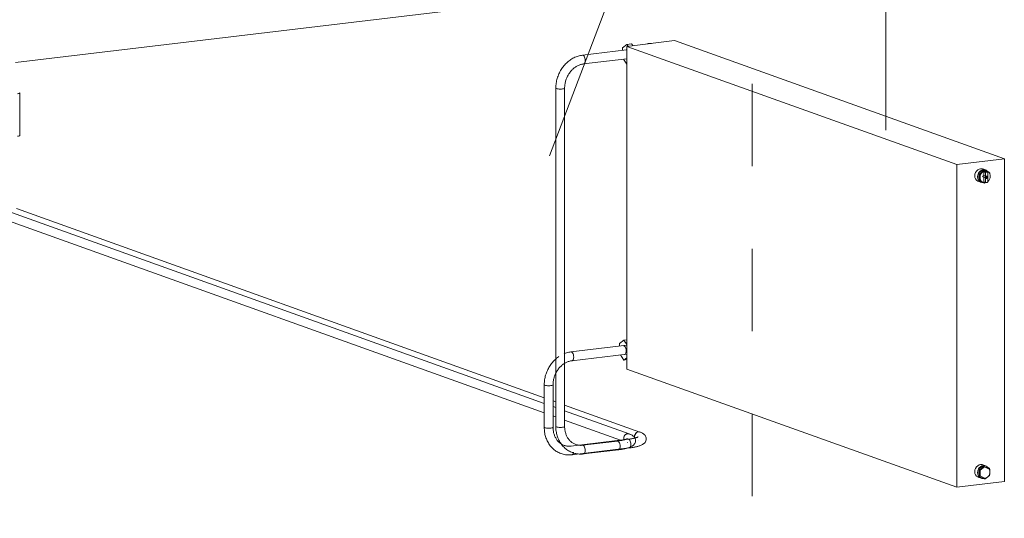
# Model space of a CAD drawing. Header units: millimetres. Extents: x 38570 to 76040, y -5041 to 9267.
# Tile 132 of 168: x 70806 to 72597, y -224 to 683. Entities that reach past the tile are written whole.
import ezdxf

# ---------------------------------------------------------------- set-up
doc = ezdxf.new("R2010")
doc.units = ezdxf.units.MM
doc.linetypes.add('ADSK_Скрыто', pattern=[300, 150, -150])
for name, color, linetype, lineweight in [('G-____-____-SYMB', 111, 'ADSK_Скрыто', 20), ('M-EQPM-___-IDEN', 50, 'Continuous', 20), ('M-EQPM-____-OTLN', 50, 'Continuous', 20), ('P-PIPE-____-IDEN', 2, 'Continuous', 20), ('P-PIPE-____-OTLN', 3, 'Continuous', 20)]:
    doc.layers.add(name, color=color, linetype=linetype, lineweight=lineweight)

# ---------------------------------------------------------------- blocks, each defined once
blk = doc.blocks.new('ADSK_Радиатор универсальный_Боковое подключение_Клапаны - Радиатор 600х1200-1673234-3D Отопление Right')
at = {"layer": 'M-EQPM-____-OTLN'}
for p, q in [((50605.9, 645.2), (50519.3, 634.8)), ((51205.9, 430.2), (50605.9, 645.2)), ((50519.6, 638.3), (50511.6, 632.1)), ((50511.6, 632.1), (50511.6, 627.3)), ((50518.5, 628.2), (50519.3, 628.1)), ((50519.3, 634.8), (51119.3, 419.8)), ((50519.3, 634.8), (50519.3, 47.8)), ((50528.2, 639.3), (50519.6, 638.3)), ((50521.7, 635.1), (50519.6, 638.3)), ((50528.2, 639.3), (50530.3, 636.2)), ((50559.2, 640), (50561.4, 639.9)), ((50564.4, 640.2), (50560, 640.1)), ((50513.3, 611.4), (50519.3, 602.6)), ((51119.3, 419.8), (51205.9, 430.2)), ((51205.9, 430.2), (51205.9, -156.8)), ((51119.3, -167.2), (51119.3, 419.8)), ((51171.6, 410.1), (51166.6, 411.8)), ((51160.7, 401.8), (51158.2, 402.7)), ((51158.2, 392.8), (51158.2, 402.5)), ((51159, 404.4), (51161.5, 403.5)), ((51159.2, 404.5), (51166.6, 410.2)), ((51160.7, 401.8), (51160.7, 391.7)), ((51169.3, 409.5), (51161.5, 403.5)), ((51165.5, 397.8), (51172.9, 395.2)), ((51169.3, 409.5), (51166.8, 410.4)), ((51174.2, 398), (51166.8, 400.7)), ((51168.4, 410.6), (51170.9, 409.7)), ((51168.5, 410.5), (51170.1, 409.7)), ((51168.9, 388.4), (51168.9, 406.1)), ((51171.4, 405.2), (51168.9, 406.1)), ((51174.8, 407.6), (51170.9, 409.7)), ((51171.4, 405.2), (51171.4, 387.5)), ((51173.7, 395.2), (51172.3, 395.7)), ((51173.4, 395.1), (51172.5, 395.4)), ((51175.3, 405.9), (51172.8, 406.8)), ((51172.8, 398.3), (51173.4, 398.1)), ((51173, 398.4), (51173.7, 398.1)), ((51174.7, 406), (51173.2, 406.6)), ((51173.2, 395.3), (51173.2, 394.7)), ((51173.4, 395.1), (51173.4, 398.1)), ((51174.7, 407.7), (51173.7, 408.1)), ((51173.7, 398.1), (51173.7, 395.2)), ((51175.7, 388.1), (51175.7, 405.7)), ((51178.6, 405.5), (51176.6, 406.6)), ((51179.4, 403.1), (51179.4, 404)), ((51158.2, 392.6), (51160.7, 391.7)), ((51158.5, 389.3), (51163.5, 387.5)), ((51161.5, 390.2), (51159, 391.1)), ((51166.8, 387), (51159.2, 391)), ((51161.5, 390.2), (51169.3, 386.1)), ((51166.4, 387.7), (51167.4, 387.3)), ((51166.8, 387), (51169.3, 386.1)), ((51171.4, 387.5), (51168.9, 388.4)), ((51169.4, 388.2), (51171.9, 387.3)), ((51170.9, 386.3), (51172.1, 387.2)), ((50514.1, 100.5), (50506.1, 94.3)), ((50506.1, 94.3), (50506.1, 89.5)), ((50519.3, 101.1), (50514.1, 100.5)), ((50519.3, 92.8), (50514.1, 100.5)), ((50507.8, 73.7), (50514.1, 64.3)), ((50514.1, 64.3), (50519.3, 68.3)), ((50514.1, 64.3), (50519.3, 65)), ((51119.3, -167.2), (50519.3, 47.8)), ((51160.7, -136.3), (51158.2, -135.4)), ((51158.2, -145.3), (51158.2, -135.6)), ((51159, -133.7), (51161.5, -134.6)), ((51159.2, -133.6), (51166.6, -127.9)), ((51160.7, -136.3), (51160.7, -146.4)), ((51169.3, -128.6), (51161.5, -134.6)), ((51171.6, -128), (51166.6, -126.3)), ((51169.3, -128.6), (51166.8, -127.7)), ((51168.4, -127.5), (51170.9, -128.4)), ((51168.5, -127.6), (51170.1, -128.4)), ((51178.2, -134), (51170.1, -129.7)), ((51178.6, -132.6), (51170.9, -128.4)), ((51179.4, -138.8), (51179.4, -134.1)), ((51179.4, -144.2), (51179.4, -139.7)), ((51205.9, -156.8), (51119.3, -167.2)), ((51158.2, -145.5), (51160.7, -146.4)), ((51158.5, -148.8), (51163.5, -150.6)), ((51161.5, -147.9), (51159, -147)), ((51166.8, -151.1), (51159.2, -147.1)), ((51161.5, -147.9), (51169.3, -152)), ((51166.8, -151.1), (51169.3, -152)), ((51170.9, -151.8), (51178.6, -145.9))]:
    blk.add_line(p, q, dxfattribs=at)
for points in [[(50560.4, 640.1, 0), (50559.9, 640.1, 0), (50559.5, 640.1, 0), (50559.1, 640, 0), (50558.7, 640, 0), (50558.3, 639.8, 0), (50557.9, 639.7, 0), (50557.5, 639.5, 0), (50557.2, 639.3, 0)], [(51152.2, 399.3, 0), (51152.5, 402.4, 0), (51153.6, 405.3, 0), (51155.2, 408, 0), (51157.4, 410.1, 0), (51159.9, 411.6, 0), (51162.6, 412.3, 0), (51165.3, 412.2, 0), (51167.8, 411.3, 0)], [(51159.6, 388.9, 0), (51157.4, 389.8, 0), (51155.2, 391.4, 0), (51153.6, 393.6, 0), (51152.5, 396.3, 0), (51152.2, 399.3, 0)], [(51158.1, 402.5, 0), (51157.5, 400.6, 0), (51157.2, 397.5, 0)], [(51157.2, 397.5, 0), (51157.5, 394.5, 0), (51158.1, 392.7, 0)], [(51158.2, 402.7, 0), (51158.6, 403.6, 0), (51159, 404.4, 0)], [(51166.6, 410.3, 0), (51164.9, 409.8, 0), (51162.4, 408.3, 0), (51160.2, 406.2, 0), (51159.1, 404.5, 0)], [(51160.7, 396.7, 0), (51161, 399.5, 0), (51162, 402.2, 0), (51163.4, 404.6, 0), (51165.4, 406.5, 0), (51167.6, 407.8, 0), (51170.1, 408.5, 0), (51172.5, 408.4, 0), (51174.8, 407.6, 0)], [(51161.5, 403.5, 0), (51161.1, 402.7, 0), (51160.7, 401.8, 0)], [(51167.5, 387.4, 0), (51165.4, 388.1, 0), (51163.4, 389.6, 0), (51162, 391.6, 0), (51161, 394, 0), (51160.7, 396.7, 0)], [(51180.4, 398.6, 0), (51180.1, 401.3, 0), (51179.2, 403.8, 0), (51177.7, 405.8, 0), (51175.8, 407.2, 0), (51173.5, 408, 0), (51171.1, 408.1, 0), (51168.6, 407.4, 0), (51166.4, 406.1, 0), (51164.4, 404.2, 0), (51163, 401.8, 0), (51162, 399.2, 0), (51161.7, 396.4, 0)], [(51161.7, 396.4, 0), (51162, 393.7, 0), (51163, 391.2, 0), (51164.4, 389.2, 0), (51166.4, 387.8, 0), (51168.6, 387, 0), (51171.1, 386.9, 0), (51172.3, 387.2, 0)], [(51166.8, 410.4, 0), (51167.6, 410.5, 0), (51168.4, 410.6, 0)], [(51175.4, 407.4, 0), (51174.9, 407.9, 0), (51172.8, 409.5, 0), (51170.3, 410.4, 0), (51167.6, 410.5, 0), (51166.9, 410.4, 0)], [(51168.9, 406.1, 0), (51169.9, 406.7, 0), (51171.1, 407, 0), (51172.2, 406.9, 0), (51173.2, 406.6, 0)], [(51170.9, 409.7, 0), (51170.1, 409.6, 0), (51169.3, 409.5, 0)], [(51175.7, 405.7, 0), (51174.7, 406, 0), (51173.6, 406.1, 0), (51172.4, 405.8, 0), (51171.4, 405.2, 0)], [(51171.8, 396.4, 0), (51171.9, 396.9, 0), (51172.1, 397.4, 0), (51172.3, 397.8, 0), (51172.7, 398.2, 0), (51173.1, 398.4, 0), (51173.6, 398.6, 0), (51174, 398.6, 0), (51174.4, 398.4, 0), (51174.8, 398.1, 0), (51175.1, 397.8, 0), (51175.2, 397.3, 0), (51175.3, 396.8, 0)], [(51175.3, 396.8, 0), (51175.2, 396.3, 0), (51175.1, 395.8, 0), (51174.8, 395.4, 0), (51174.4, 395, 0), (51174, 394.8, 0), (51173.6, 394.7, 0), (51173.1, 394.7, 0), (51172.7, 394.8, 0), (51172.3, 395.1, 0), (51172.1, 395.5, 0), (51171.9, 395.9, 0), (51171.8, 396.4, 0)], [(51173.4, 398.1, 0), (51173.1, 398, 0), (51172.7, 397.8, 0), (51172.5, 397.5, 0), (51172.3, 397.2, 0), (51172.1, 396.8, 0), (51172.1, 396.4, 0), (51172.1, 396.1, 0), (51172.3, 395.7, 0), (51172.5, 395.4, 0), (51172.7, 395.2, 0), (51173.1, 395.1, 0), (51173.4, 395.1, 0)], [(51173.7, 395.2, 0), (51174.1, 395.3, 0), (51174.4, 395.4, 0), (51174.7, 395.7, 0), (51174.9, 396, 0), (51175, 396.4, 0), (51175, 396.8, 0), (51175, 397.2, 0), (51174.9, 397.5, 0), (51174.7, 397.8, 0), (51174.4, 398, 0), (51174.1, 398.1, 0), (51173.7, 398.1, 0)], [(51175.8, 388.9, 0), (51177.7, 390.8, 0), (51179.2, 393.2, 0), (51180.1, 395.8, 0), (51180.4, 398.6, 0)], [(51179.4, 404, 0), (51179.1, 404.8, 0), (51178.6, 405.5, 0)], [(51159, 391.1, 0), (51158.6, 391.8, 0), (51158.2, 392.6, 0)], [(51159.1, 390.9, 0), (51160.2, 389.6, 0), (51162.4, 388, 0), (51164.9, 387.1, 0), (51166.6, 387, 0)], [(51160.7, 391.7, 0), (51161.1, 390.9, 0), (51161.5, 390.2, 0)], [(51169.3, 386.1, 0), (51170.1, 386.1, 0), (51170.9, 386.3, 0)], [(51171.4, 387.5, 0), (51172.4, 387.2, 0), (51173.6, 387.1, 0), (51174.7, 387.4, 0), (51175.7, 388.1, 0)], [(50513.1, 90.4, 0), (50514.1, 90.2, 0), (50515.1, 89.6, 0), (50516.1, 88.5, 0), (50516.9, 86.9, 0), (50517.6, 85.1, 0), (50518, 83.1, 0), (50518.1, 81, 0)], [(50518.1, 81, 0), (50518, 79, 0), (50517.6, 77.3, 0), (50516.9, 75.9, 0), (50516.1, 74.9, 0), (50515.1, 74.5, 0)], [(51152.2, -138.8, 0), (51152.5, -135.7, 0), (51153.6, -132.8, 0), (51155.2, -130.1, 0), (51157.4, -128, 0), (51159.9, -126.5, 0), (51162.6, -125.8, 0), (51165.3, -125.9, 0), (51167.8, -126.8, 0)], [(51159.6, -149.2, 0), (51157.4, -148.3, 0), (51155.2, -146.7, 0), (51153.6, -144.5, 0), (51152.5, -141.8, 0), (51152.2, -138.8, 0)], [(51158.1, -135.6, 0), (51157.5, -137.5, 0), (51157.2, -140.6, 0)], [(51157.2, -140.6, 0), (51157.5, -143.6, 0), (51158.1, -145.4, 0)], [(51158.2, -135.4, 0), (51158.6, -134.5, 0), (51159, -133.7, 0)], [(51166.6, -127.8, 0), (51164.9, -128.3, 0), (51162.4, -129.8, 0), (51160.2, -131.9, 0), (51159.1, -133.6, 0)], [(51161.5, -134.6, 0), (51161.1, -135.4, 0), (51160.7, -136.3, 0)], [(51170.1, -129.7, 0), (51162, -135.9, 0), (51162, -146.5, 0), (51170.1, -150.8, 0)], [(51166.8, -127.7, 0), (51167.6, -127.6, 0), (51168.4, -127.5, 0)], [(51175.5, -130.8, 0), (51174.9, -130.2, 0), (51172.8, -128.6, 0), (51170.3, -127.7, 0), (51167.6, -127.6, 0), (51166.9, -127.7, 0)], [(51170.9, -128.4, 0), (51170.1, -128.5, 0), (51169.3, -128.6, 0)], [(51173.7, -130.1, 0), (51175.4, -130.9, 0), (51176.8, -132.1, 0), (51178, -133.5, 0), (51179, -135.3, 0), (51179.5, -137.2, 0), (51179.7, -139.3, 0), (51179.5, -141.5, 0), (51179, -143.6, 0), (51178, -145.6, 0), (51176.7, -147.4, 0), (51175.3, -148.7, 0), (51172.9, -150.1, 0), (51170.3, -150.8, 0)], [(51179.4, -134.1, 0), (51179.1, -133.3, 0), (51178.6, -132.6, 0)], [(51159, -147, 0), (51158.6, -146.3, 0), (51158.2, -145.5, 0)], [(51159.1, -147.2, 0), (51160.2, -148.5, 0), (51162.4, -150.1, 0), (51164.9, -151, 0), (51166.6, -151.1, 0)], [(51160.7, -146.4, 0), (51161.1, -147.2, 0), (51161.5, -147.9, 0)], [(51166.4, -150.4, 0), (51168.4, -150.8, 0), (51170.3, -150.8, 0)], [(51169.3, -152, 0), (51170.1, -152, 0), (51170.9, -151.8, 0)], [(51178.6, -145.9, 0), (51179.1, -145, 0), (51179.4, -144.2, 0)]]:
    blk.add_polyline3d(points, dxfattribs=at)
blk = doc.blocks.new('ADSK_СШПЭ Аксиальный_Поворот с фиксатором - Поворот трубы-V169-3D Отопление Right')
at = {"layer": 'P-PIPE-____-OTLN', "color": 10}
for p, q in [((50438.8, 618.6), (50439.9, 618.5)), ((50441.9, 616.8), (50442.7, 615.2)), ((50442.7, 615.2), (50443.3, 613.4)), ((50443.3, 613.4), (50443.7, 611.3)), ((50400.4, 557.2), (50398.3, 557.1)), ((50402.3, 557.3), (50400.4, 557.2)), ((50404, 557.6), (50402.3, 557.3)), ((50405.2, 557.9), (50404, 557.6))]:
    blk.add_line(p, q, dxfattribs=at)
for points in [[(50438.9, 618.6, 0), (50436.9, 618.4, 0), (50434.9, 618, 0), (50432.9, 617.5, 0), (50430.9, 617, 0), (50429, 616.3, 0), (50427, 615.6, 0), (50425.1, 614.8, 0), (50423.3, 613.9, 0), (50421.4, 613, 0), (50419.6, 611.9, 0), (50417.8, 610.8, 0), (50416.1, 609.6, 0), (50414.4, 608.4, 0), (50412.7, 607.1, 0), (50411.1, 605.7, 0), (50409.5, 604.2, 0), (50408, 602.7, 0), (50406.5, 601.1, 0), (50405.1, 599.5, 0), (50403.7, 597.8, 0), (50402.4, 596.1, 0), (50401.2, 594.3, 0), (50400, 592.5, 0), (50398.9, 590.6, 0), (50397.8, 588.7, 0), (50396.8, 586.7, 0), (50395.9, 584.8, 0), (50395, 582.8, 0), (50394.3, 580.7, 0), (50393.5, 578.6, 0), (50392.9, 576.5, 0), (50392.3, 574.4, 0), (50391.8, 572.3, 0), (50391.4, 570.2, 0), (50391, 568, 0), (50390.7, 565.9, 0), (50390.5, 563.7, 0), (50390.4, 561.5, 0), (50390.3, 559.4, 0), (50390.3, 558.8, 0)], [(50439.9, 618.5, 0), (50440.9, 617.9, 0), (50441.9, 616.8, 0)], [(50443.7, 611.3, 0), (50443.9, 609.3, 0), (50443.7, 607.3, 0), (50443.3, 605.5, 0), (50442.7, 604.2, 0), (50441.9, 603.2, 0), (50440.9, 602.8, 0)], [(50406.3, 558.8, 0), (50406.3, 560.4, 0), (50406.4, 562, 0), (50406.6, 563.6, 0), (50406.8, 565.2, 0), (50407, 566.8, 0), (50407.3, 568.4, 0), (50407.7, 570, 0), (50408.1, 571.6, 0), (50408.6, 573.2, 0), (50409.1, 574.8, 0), (50409.7, 576.3, 0), (50410.3, 577.8, 0), (50411, 579.3, 0), (50411.7, 580.8, 0), (50412.5, 582.2, 0), (50413.4, 583.6, 0), (50414.2, 585, 0), (50415.1, 586.3, 0), (50416.1, 587.6, 0), (50417.1, 588.9, 0), (50418.1, 590.1, 0), (50419.2, 591.3, 0), (50420.3, 592.4, 0), (50421.4, 593.4, 0), (50422.6, 594.5, 0), (50423.8, 595.4, 0), (50425, 596.3, 0), (50426.2, 597.2, 0), (50427.4, 598, 0), (50428.7, 598.7, 0), (50430, 599.4, 0), (50431.3, 600, 0), (50432.6, 600.6, 0), (50433.9, 601.1, 0), (50435.2, 601.5, 0), (50436.5, 601.9, 0), (50437.8, 602.2, 0), (50439.2, 602.5, 0), (50440.5, 602.7, 0), (50440.8, 602.8, 0)], [(50391.4, 557.9, 0), (50390.6, 558.3, 0), (50390.3, 558.8, 0)], [(50398.3, 557.1, 0), (50396.2, 557.2, 0), (50394.3, 557.3, 0), (50392.6, 557.6, 0), (50391.4, 557.9, 0)], [(50406.3, 558.8, 0), (50406, 558.3, 0), (50405.2, 557.9, 0)]]:
    blk.add_polyline3d(points, dxfattribs=at)
blk = doc.blocks.new('ADSK_СШПЭ Аксиальный_Поворот с фиксатором - Поворот трубы-V170-3D Отопление Right')
at = {"layer": 'P-PIPE-____-OTLN', "color": 10}
for p, q in [((50441.9, -92.5), (50442.7, -94.1)), ((50442.7, -94.1), (50443.3, -95.9)), ((50443.3, -95.9), (50443.7, -98))]:
    blk.add_line(p, q, dxfattribs=at)
for points in [[(50390.3, -56.6, 0), (50390.3, -58.8, 0), (50390.5, -60.9, 0), (50390.6, -63.1, 0), (50390.9, -65.2, 0), (50391.3, -67.3, 0), (50391.7, -69.4, 0), (50392.2, -71.4, 0), (50392.8, -73.5, 0), (50393.4, -75.5, 0), (50394.1, -77.4, 0), (50394.9, -79.4, 0), (50395.8, -81.2, 0), (50396.8, -83.1, 0), (50397.8, -84.9, 0), (50398.9, -86.6, 0), (50400, -88.3, 0), (50401.2, -90, 0), (50402.5, -91.5, 0), (50403.9, -93.1, 0), (50405.3, -94.5, 0), (50406.8, -95.9, 0), (50408.3, -97.2, 0), (50409.9, -98.4, 0), (50411.6, -99.6, 0), (50413.3, -100.7, 0), (50415, -101.7, 0), (50416.8, -102.6, 0), (50418.6, -103.4, 0), (50420.5, -104.2, 0), (50421, -104.4, 0)], [(50390.3, -56.6, 0), (50390.6, -57, 0), (50391.4, -57.4, 0)], [(50391.4, -57.4, 0), (50392.6, -57.8, 0), (50394.3, -58, 0), (50396.2, -58.2, 0), (50398.3, -58.3, 0), (50400.4, -58.2, 0), (50402.3, -58, 0), (50404, -57.8, 0), (50405.2, -57.4, 0), (50406, -57, 0), (50406.3, -56.6, 0)], [(50426.4, -89.3, 0), (50425.2, -88.9, 0), (50424.1, -88.4, 0), (50422.9, -87.8, 0), (50421.8, -87.2, 0), (50420.8, -86.5, 0), (50419.7, -85.8, 0), (50418.7, -85, 0), (50417.7, -84.2, 0), (50416.8, -83.3, 0), (50415.8, -82.4, 0), (50414.9, -81.4, 0), (50414.1, -80.4, 0), (50413.2, -79.3, 0), (50412.5, -78.2, 0), (50411.7, -77, 0), (50411, -75.8, 0), (50410.4, -74.6, 0), (50409.7, -73.3, 0), (50409.2, -72, 0), (50408.7, -70.6, 0), (50408.2, -69.2, 0), (50407.8, -67.8, 0), (50407.4, -66.3, 0), (50407.1, -64.8, 0), (50406.8, -63.3, 0), (50406.6, -61.8, 0), (50406.4, -60.2, 0), (50406.3, -58.6, 0), (50406.3, -57, 0), (50406.3, -56.6, 0)], [(50438.9, -90.7, 0), (50437.6, -90.8, 0), (50436.3, -90.9, 0), (50435, -90.9, 0), (50433.8, -90.8, 0), (50432.5, -90.7, 0), (50431.2, -90.5, 0), (50430, -90.3, 0), (50428.8, -90, 0), (50427.6, -89.7, 0), (50426.4, -89.3, 0), (50426.4, -89.3, 0)], [(50421, -104.4, 0), (50422.9, -105, 0), (50424.8, -105.5, 0), (50426.8, -106, 0), (50428.7, -106.3, 0), (50430.7, -106.6, 0), (50432.7, -106.8, 0), (50434.8, -106.9, 0), (50436.8, -106.9, 0), (50438.8, -106.8, 0), (50440.8, -106.6, 0), (50440.8, -106.6, 0)], [(50439.9, -90.8, 0), (50440.9, -91.4, 0), (50441.9, -92.5, 0)], [(50443.7, -98, 0), (50443.9, -100, 0), (50443.7, -102, 0), (50443.3, -103.8, 0), (50442.7, -105.2, 0), (50441.9, -106.1, 0), (50440.9, -106.5, 0)]]:
    blk.add_polyline3d(points, dxfattribs=at)
blk = doc.blocks.new('ADSK_СШПЭ Аксиальный_Поворот с фиксатором - Поворот трубы-V171-3D Отопление Right')
at = {"layer": 'P-PIPE-____-OTLN', "color": 5}
for p, q in [((50417.8, 79), (50418.8, 78.9)), ((50420.8, 77.1), (50421.6, 75.6)), ((50421.6, 75.6), (50422.3, 73.7)), ((50422.3, 73.7), (50422.7, 71.7)), ((50382.9, 17.9), (50381.3, 17.7)), ((50384.2, 18.3), (50382.9, 17.9)), ((50379.3, 17.5), (50377.3, 17.5)), ((50381.3, 17.7), (50379.3, 17.5))]:
    blk.add_line(p, q, dxfattribs=at)
for points in [[(50417.9, 79, 0), (50415.9, 78.7, 0), (50413.9, 78.3, 0), (50411.9, 77.9, 0), (50409.9, 77.3, 0), (50407.9, 76.7, 0), (50406, 76, 0), (50405.2, 75.6, 0)], [(50418.8, 78.9, 0), (50419.9, 78.2, 0), (50420.8, 77.1, 0)], [(50422.7, 71.7, 0), (50422.8, 69.6, 0), (50422.7, 67.6, 0), (50422.3, 65.9, 0), (50421.6, 64.5, 0), (50420.8, 63.5, 0), (50419.9, 63.1, 0)], [(50395.7, 70.4, 0), (50395, 70, 0), (50393.3, 68.7, 0), (50391.6, 67.4, 0), (50390, 66, 0), (50388.5, 64.6, 0), (50386.9, 63, 0), (50385.5, 61.5, 0), (50384.1, 59.8, 0), (50382.7, 58.2, 0), (50381.4, 56.4, 0), (50380.1, 54.6, 0), (50379, 52.8, 0), (50377.8, 50.9, 0), (50376.8, 49, 0), (50375.8, 47.1, 0), (50374.9, 45.1, 0), (50374, 43.1, 0), (50373.2, 41, 0), (50372.5, 39, 0), (50371.8, 36.9, 0), (50371.2, 34.8, 0), (50370.7, 32.7, 0), (50370.3, 30.5, 0), (50369.9, 28.4, 0), (50369.7, 26.2, 0), (50369.4, 24, 0), (50369.3, 21.9, 0), (50369.3, 19.7, 0), (50369.3, 19.1, 0)], [(50385.3, 19.1, 0), (50385.3, 20.7, 0), (50385.4, 22.3, 0), (50385.5, 23.9, 0), (50385.7, 25.5, 0), (50386, 27.2, 0), (50386.3, 28.8, 0), (50386.6, 30.4, 0), (50387.1, 32, 0), (50387.5, 33.5, 0), (50388.1, 35.1, 0), (50388.6, 36.6, 0), (50389.3, 38.2, 0), (50390, 39.7, 0), (50390.7, 41.1, 0), (50391.5, 42.6, 0), (50392.3, 44, 0), (50393.2, 45.3, 0), (50394.1, 46.7, 0), (50395, 48, 0), (50396, 49.2, 0), (50397.1, 50.4, 0), (50398.1, 51.6, 0), (50399.2, 52.7, 0), (50400.4, 53.8, 0), (50401.5, 54.8, 0), (50402.7, 55.8, 0), (50403.9, 56.7, 0), (50405.1, 57.5, 0), (50406.4, 58.3, 0), (50407.7, 59.1, 0), (50408.9, 59.8, 0), (50410.2, 60.4, 0), (50411.5, 60.9, 0), (50412.8, 61.4, 0), (50414.2, 61.9, 0), (50415.5, 62.3, 0), (50416.8, 62.6, 0), (50418.1, 62.9, 0), (50419.4, 63.1, 0), (50419.8, 63.1, 0)], [(50370.3, 18.3, 0), (50369.5, 18.7, 0), (50369.3, 19.1, 0)], [(50377.3, 17.5, 0), (50375.2, 17.5, 0), (50373.3, 17.7, 0), (50371.6, 17.9, 0), (50370.3, 18.3, 0)], [(50385.3, 19.1, 0), (50385, 18.7, 0), (50384.2, 18.3, 0)]]:
    blk.add_polyline3d(points, dxfattribs=at)
blk = doc.blocks.new('ADSK_Радиатор универсальный_Боковое подключение_Клапаны - Радиатор 600х1200-V172-3D Отопление Right')
at = {"layer": 'M-EQPM-____-OTLN'}
for p, q in [((50366.6, 1330.9), (49327.4, 1206.8)), ((50416.6, 1313), (50366.6, 1330.9)), ((49377.4, 1188.9), (50416.6, 1313)), ((50416.6, 726), (50416.6, 1313)), ((49327.4, 1206.8), (49377.4, 1188.9)), ((49327.4, 1206.8), (49327.4, 1183.4)), ((49294.5, 1179.3), (49296.5, 1182.4)), ((49309.2, 1187.7), (49302.2, 1189.1)), ((49318.3, 1179.2), (49310.2, 1182.1)), ((49311, 1173.7), (49324.9, 1184.3)), ((49329.9, 1182.6), (49316, 1171.9)), ((49324.9, 1184.3), (49329.9, 1182.6)), ((49343.7, 1175.2), (49329.9, 1182.6)), ((49341.4, 1184.7), (49331.8, 1183.5)), ((49342.8, 1193.1), (49333.6, 1186)), ((49333.6, 1186), (49333.6, 1183.7)), ((49342.8, 1193.1), (49352.4, 1194.3)), ((49352.1, 1179.4), (49342.8, 1193.1)), ((49352.4, 1194.3), (49361.6, 1180.5)), ((49377.4, 1188.9), (49377.4, 1155.8)), ((49292.7, 1171.6), (49293.4, 1176.2)), ((49293.3, 1167.3), (49292.7, 1171.6)), ((49311, 1155.6), (49311, 1173.7)), ((49316, 1171.9), (49311, 1173.7)), ((49316, 1171.9), (49316, 1153.8)), ((49317.7, 1178.9), (49316.9, 1178.9)), ((49318.5, 1179.4), (49317.7, 1179.3)), ((49328.2, 1175.7), (49322.2, 1177.9)), ((49334.6, 1180.1), (49333.3, 1180.9)), ((49343.7, 1167.9), (49343.7, 1175.2)), ((49352.1, 1179.4), (49361.6, 1180.5)), ((49352.1, 1164.9), (49352.1, 1179.4)), ((49361.6, 1180.5), (49361.6, 1161.5)), ((49292.9, 1163), (49299.2, 1159.7)), ((49303.5, 1163.3), (49321.5, 1156.9)), ((49305.7, 1158.5), (49304.9, 1158.4)), ((49324.9, 1148.2), (49311, 1155.6)), ((49316, 1153.8), (49311, 1155.6)), ((49316, 1153.8), (49329.9, 1146.4)), ((49329.9, 1146.4), (49324.9, 1148.2)), ((49327.4, 1147.3), (49327.4, 643.7)), ((49329.9, 1146.4), (49338.4, 1153)), ((49377.4, 1137.6), (49377.4, 616.1)), ((50416.6, 726), (49407.9, 605.5)), ((49308.3, 644.7), (49300.8, 647.4)), ((49308.5, 634.8), (49322.4, 645.5)), ((49322.4, 645.5), (49328.4, 643.3)), ((49341.4, 646.6), (49331.8, 645.4)), ((49342.8, 655), (49333.6, 647.9)), ((49333.6, 647.9), (49333.6, 645.6)), ((49352.4, 656.2), (49342.8, 655)), ((49352.1, 641.3), (49342.8, 655)), ((49352.4, 656.2), (49361.6, 642.4)), ((49314.8, 640.7), (49307.8, 643.3)), ((49308.5, 616.7), (49308.5, 634.8)), ((49314.5, 632.6), (49308.5, 634.8)), ((49314.1, 640.8), (49313.4, 640.4)), ((49313.4, 640.4), (49315.5, 640.2)), ((49316.7, 641.1), (49314.3, 640.8)), ((49328.4, 643.3), (49314.5, 632.6)), ((49314.5, 632.6), (49314.5, 614.6)), ((49325.8, 636.8), (49318.7, 639.3)), ((49342.3, 635.9), (49328.4, 643.3)), ((49332.1, 642.9), (49329.7, 642.6)), ((49342.3, 628.7), (49342.3, 635.9)), ((49352.1, 641.3), (49361.6, 642.4)), ((49352.1, 625.2), (49352.1, 641.3)), ((49361.6, 642.4), (49361.6, 621.8)), ((49293, 625.7), (49300.5, 623)), ((49301, 624.4), (49319, 618)), ((49322.4, 609.3), (49308.5, 616.7)), ((49314.5, 614.6), (49308.5, 616.7)), ((49314.5, 614.6), (49328.4, 607.2)), ((49328.4, 607.2), (49322.4, 609.3)), ((49328.4, 607.2), (49336.9, 613.8))]:
    blk.add_line(p, q, dxfattribs=at)
for points in [[(49300.4, 1189.3, 0), (49299.9, 1189.3, 0), (49299.3, 1189.2, 0), (49298.8, 1189.2, 0), (49298.3, 1189.1, 0), (49297.7, 1189, 0), (49297.2, 1188.9, 0), (49296.7, 1188.7, 0), (49296.2, 1188.6, 0), (49295.7, 1188.4, 0), (49295.2, 1188.2, 0), (49294.7, 1188, 0), (49294.2, 1187.7, 0), (49293.8, 1187.5, 0), (49293.3, 1187.2, 0), (49292.9, 1186.9, 0), (49292.5, 1186.6, 0), (49292.1, 1186.2, 0), (49291.7, 1185.9, 0), (49291.3, 1185.5, 0), (49290.9, 1185.2, 0), (49290.5, 1184.8, 0), (49290.2, 1184.4, 0), (49289.8, 1184, 0), (49289.5, 1183.5, 0), (49289.2, 1183.1, 0), (49288.9, 1182.7, 0), (49288.7, 1182.2, 0), (49288.4, 1181.7, 0), (49288.2, 1181.3, 0), (49287.9, 1180.8, 0), (49287.7, 1180.3, 0), (49287.5, 1179.8, 0), (49287.4, 1179.3, 0), (49287.2, 1178.8, 0), (49287.1, 1178.3, 0), (49286.9, 1177.8, 0), (49286.8, 1177.3, 0), (49286.7, 1176.7, 0), (49286.7, 1176.2, 0), (49286.6, 1175.7, 0), (49286.6, 1175.2, 0), (49286.6, 1174.6, 0), (49286.6, 1174.5, 0)], [(49286.9, 1174.1, 0), (49290.4, 1184.2, 0), (49298.9, 1189.2, 0), (49304.1, 1188.5, 0)], [(49298.2, 1171.7, 0), (49298.5, 1174.3, 0), (49299.4, 1176.7, 0), (49300.7, 1178.9, 0), (49302.5, 1180.7, 0), (49304.6, 1181.9, 0), (49306.9, 1182.5, 0), (49309.1, 1182.4, 0), (49311.2, 1181.7, 0)], [(49301.1, 1186.3, 0), (49305.7, 1187.8, 0), (49311.5, 1186.9, 0)], [(49318.3, 1179.5, 0), (49318.1, 1180, 0), (49317.9, 1180.5, 0), (49317.7, 1181, 0), (49317.4, 1181.5, 0), (49317.1, 1182, 0), (49316.8, 1182.5, 0), (49316.5, 1182.9, 0), (49316.2, 1183.4, 0), (49315.9, 1183.8, 0), (49315.5, 1184.2, 0), (49315.1, 1184.6, 0), (49314.7, 1184.9, 0), (49314.3, 1185.3, 0), (49313.9, 1185.6, 0), (49313.4, 1185.9, 0), (49313, 1186.2, 0), (49312.5, 1186.5, 0), (49312, 1186.7, 0), (49311.6, 1187, 0), (49311.1, 1187.1, 0), (49310.6, 1187.3, 0), (49310, 1187.5, 0), (49309.5, 1187.6, 0), (49309, 1187.7, 0), (49308.5, 1187.8, 0), (49307.9, 1187.8, 0), (49307.4, 1187.9, 0), (49307.2, 1187.9, 0)], [(49337.6, 1178.5, 0), (49336.4, 1180.6, 0), (49334.9, 1182.3, 0), (49333.3, 1183.3, 0), (49331.7, 1183.5, 0), (49330.2, 1182.8, 0)], [(49349.1, 1170, 0), (49348.9, 1173.2, 0), (49348.3, 1176.4, 0), (49347.3, 1179.3, 0), (49346, 1181.7, 0), (49344.5, 1183.5, 0), (49342.8, 1184.5, 0), (49341.2, 1184.6, 0)], [(49286.6, 1174.5, 0), (49286.6, 1173.9, 0), (49286.6, 1173.4, 0), (49286.7, 1172.9, 0), (49286.7, 1172.4, 0), (49286.8, 1171.8, 0), (49286.9, 1171.3, 0), (49287, 1170.8, 0), (49287.2, 1170.3, 0), (49287.3, 1169.8, 0), (49287.5, 1169.3, 0), (49287.7, 1168.8, 0), (49288, 1168.3, 0), (49288.2, 1167.8, 0), (49288.5, 1167.4, 0), (49288.7, 1166.9, 0), (49289, 1166.5, 0), (49289.4, 1166.1, 0), (49289.7, 1165.6, 0), (49290.1, 1165.2, 0), (49290.4, 1164.9, 0), (49290.8, 1164.5, 0), (49291.2, 1164.1, 0), (49291.4, 1164, 0)], [(49294.4, 1162.4, 0), (49290.4, 1164.9, 0), (49286.9, 1174.1, 0)], [(49303.6, 1158.4, 0), (49296.5, 1161.7, 0), (49294.4, 1164.7, 0)], [(49304.4, 1163, 0), (49302.5, 1163.7, 0), (49300.7, 1165.1, 0), (49299.4, 1166.9, 0), (49298.5, 1169.2, 0), (49298.2, 1171.7, 0)], [(49316.9, 1178.9, 0), (49317.6, 1179.3, 0), (49318.3, 1179.3, 0)], [(49322.9, 1163.6, 0), (49323.2, 1165.7, 0), (49323.9, 1167.7, 0), (49325, 1169.4, 0), (49326.4, 1170.8, 0), (49328.1, 1171.8, 0), (49329.9, 1172.3, 0), (49331.7, 1172.3, 0), (49333.3, 1171.7, 0)], [(49348.7, 1166.1, 0), (49348.9, 1166.9, 0), (49349.1, 1170, 0)], [(49297.5, 1160.8, 0), (49298, 1160.5, 0), (49298.4, 1160.2, 0), (49298.9, 1159.9, 0), (49299.3, 1159.6, 0), (49299.8, 1159.4, 0), (49300.3, 1159.2, 0), (49300.8, 1159, 0), (49301.3, 1158.8, 0), (49301.8, 1158.6, 0), (49302.3, 1158.5, 0), (49302.9, 1158.4, 0), (49303.4, 1158.4, 0), (49303.9, 1158.3, 0), (49304.5, 1158.3, 0), (49305, 1158.3, 0), (49305.5, 1158.3, 0), (49306.1, 1158.4, 0), (49306.6, 1158.4, 0), (49307.2, 1158.5, 0), (49307.7, 1158.7, 0), (49308.2, 1158.8, 0), (49308.7, 1159, 0), (49309.3, 1159.2, 0), (49309.8, 1159.4, 0), (49310.3, 1159.6, 0), (49310.8, 1159.9, 0)], [(49327.9, 1156.7, 0), (49326.4, 1157.3, 0), (49325, 1158.4, 0), (49323.9, 1159.8, 0), (49323.2, 1161.7, 0), (49322.9, 1163.6, 0)], [(49286.9, 635.3, 0), (49287.3, 638.3, 0), (49288.3, 641.1, 0), (49289.9, 643.6, 0), (49291.9, 645.7, 0), (49294.3, 647.1, 0), (49296.9, 647.8, 0), (49299.5, 647.7, 0), (49301.9, 646.9, 0)], [(49312.2, 641.7, 0), (49311.4, 642.6, 0), (49309.4, 644.2, 0), (49307, 645, 0), (49304.4, 645.1, 0), (49301.8, 644.4, 0), (49299.4, 643, 0), (49297.4, 641, 0), (49295.8, 638.4, 0), (49294.8, 635.6, 0), (49294.4, 632.7, 0)], [(49338.5, 638, 0), (49337.7, 640.1, 0), (49336.4, 642.5, 0), (49334.9, 644.2, 0), (49333.3, 645.2, 0), (49331.7, 645.4, 0), (49330.2, 644.7, 0), (49328.9, 643.2, 0)], [(49349.1, 631.9, 0), (49348.9, 635.1, 0), (49348.3, 638.3, 0), (49347.3, 641.2, 0), (49346, 643.6, 0), (49344.5, 645.4, 0), (49342.8, 646.4, 0), (49341.2, 646.5, 0)], [(49294.1, 625.4, 0), (49291.9, 626.2, 0), (49289.9, 627.7, 0), (49288.3, 629.9, 0), (49287.3, 632.5, 0), (49286.9, 635.3, 0)], [(49294.4, 632.7, 0), (49294.8, 629.8, 0), (49295.8, 627.2, 0), (49297.4, 625, 0), (49299.4, 623.5, 0), (49301.8, 622.7, 0), (49304.4, 622.6, 0), (49306.1, 623, 0)], [(49295.7, 632.8, 0), (49296, 635.4, 0), (49296.9, 637.8, 0), (49298.3, 640, 0), (49300.1, 641.8, 0), (49302.2, 643, 0), (49304.4, 643.6, 0), (49306.6, 643.6, 0), (49308.7, 642.9, 0)], [(49302.2, 624.1, 0), (49300.1, 624.9, 0), (49298.3, 626.2, 0), (49296.9, 628.1, 0), (49296, 630.3, 0), (49295.7, 632.8, 0)], [(49321.5, 624.4, 0), (49321.7, 626.5, 0), (49322.4, 628.4, 0), (49323.5, 630.2, 0), (49324.9, 631.6, 0), (49326.6, 632.6, 0), (49328.4, 633.1, 0), (49330.2, 633, 0), (49331.9, 632.4, 0)], [(49336.7, 638.9, 0), (49335.8, 640.6, 0), (49334.6, 642, 0), (49333.3, 642.8, 0), (49332, 642.9, 0)], [(49348.4, 626.5, 0), (49348.9, 628.8, 0), (49349.1, 631.9, 0)], [(49326.4, 617.5, 0), (49324.9, 618.1, 0), (49323.5, 619.1, 0), (49322.4, 620.6, 0), (49321.7, 622.4, 0), (49321.5, 624.4, 0)]]:
    blk.add_polyline3d(points, dxfattribs=at)
blk = doc.blocks.new('ADSK_СШПЭ Аксиальный_Поворот с фиксатором - Поворот трубы-V227-3D Отопление Right')
at = {"layer": 'P-PIPE-____-OTLN', "color": 5}
blk.add_line((50856.2, -2507.8), (50856, -2507.7), dxfattribs=at)
for points in [[(50856.3, -2500.4, 0), (50856.2, -2500.4, 0), (50856, -2500.5, 0), (50855.7, -2500.7, 0), (50855.3, -2500.9, 0), (50854.7, -2501.1, 0), (50854.1, -2501.4, 0), (50853.4, -2501.7, 0), (50852.5, -2501.9, 0), (50851.6, -2502.2, 0), (50850.7, -2502.5, 0), (50849.6, -2502.7, 0), (50848.5, -2503, 0), (50847.3, -2503.3, 0), (50846, -2503.5, 0), (50844.7, -2503.8, 0), (50843.3, -2504, 0), (50841.9, -2504.2, 0), (50840.4, -2504.4, 0), (50838.9, -2504.6, 0), (50837.8, -2504.8, 0)], [(50842.8, -2514.2, 0), (50842.7, -2512.1, 0), (50842.3, -2510, 0), (50841.6, -2508.2, 0), (50840.8, -2506.7, 0), (50839.8, -2505.5, 0), (50838.8, -2504.9, 0), (50837.8, -2504.8, 0)], [(50870.8, -2504.1, 0), (50870.6, -2506, 0), (50870.1, -2507.8, 0), (50869.4, -2509.3, 0), (50868.5, -2510.6, 0), (50867.6, -2511.7, 0), (50866.6, -2512.6, 0), (50865.6, -2513.4, 0), (50864.6, -2514, 0), (50863.6, -2514.6, 0), (50862.5, -2515.2, 0), (50861.4, -2515.7, 0), (50860.3, -2516.1, 0), (50859.2, -2516.6, 0), (50858, -2517, 0), (50856.7, -2517.4, 0), (50855.4, -2517.8, 0), (50854.1, -2518.1, 0), (50852.7, -2518.5, 0), (50851.3, -2518.8, 0), (50849.8, -2519.1, 0), (50848.3, -2519.4, 0), (50846.7, -2519.7, 0), (50845.1, -2519.9, 0), (50843.5, -2520.2, 0), (50841.8, -2520.4, 0), (50840.1, -2520.6, 0), (50839.7, -2520.7, 0)], [(50849.4, -2500, 0), (50849.7, -2497.9, 0), (50850.4, -2496, 0), (50851.5, -2494.2, 0), (50852.9, -2492.8, 0), (50854.6, -2491.8, 0), (50856.4, -2491.3, 0), (50858.2, -2491.4, 0), (50859.8, -2492, 0)], [(50850, -2503, 0), (50849.7, -2502, 0), (50849.4, -2500, 0)], [(50870.8, -2504.1, 0), (50870.6, -2502.2, 0), (50870.1, -2500.4, 0), (50869.4, -2498.9, 0), (50868.5, -2497.6, 0), (50867.6, -2496.5, 0), (50866.6, -2495.6, 0), (50865.6, -2494.9, 0), (50864.6, -2494.2, 0), (50863.6, -2493.6, 0), (50862.5, -2493.1, 0), (50861.4, -2492.6, 0), (50860.3, -2492.1, 0), (50859.2, -2491.7, 0), (50859.1, -2491.6, 0)], [(50839.8, -2520.6, 0), (50840.8, -2520.2, 0), (50841.6, -2519.3, 0), (50842.3, -2517.9, 0), (50842.7, -2516.1, 0), (50842.8, -2514.2, 0)]]:
    blk.add_polyline3d(points, dxfattribs=at)
blk = doc.blocks.new('ADSK_СШПЭ Аксиальный_Поворот с фиксатором - Поворот трубы-V279-3D Отопление Right')
at = {"layer": 'P-PIPE-____-OTLN', "color": 5}
for points in [[(50369.3, -58.2, 0), (50369.3, -60.3, 0), (50369.4, -62.5, 0), (50369.6, -64.6, 0), (50369.9, -66.7, 0), (50370.2, -68.8, 0), (50370.6, -70.9, 0), (50371.1, -73, 0), (50371.7, -75, 0), (50372.4, -77, 0), (50373.1, -79, 0), (50373.9, -80.9, 0), (50374.8, -82.8, 0), (50375.7, -84.7, 0), (50376.7, -86.4, 0), (50377.8, -88.2, 0), (50379, -89.9, 0), (50380.2, -91.5, 0), (50381.5, -93.1, 0), (50382.8, -94.6, 0), (50384.3, -96.1, 0), (50385.7, -97.5, 0), (50387.3, -98.8, 0), (50388.9, -100, 0), (50390.5, -101.2, 0), (50392.2, -102.3, 0), (50394, -103.3, 0), (50395.7, -104.2, 0), (50397.6, -105, 0), (50399.4, -105.7, 0), (50399.9, -105.9, 0)], [(50369.3, -58.2, 0), (50369.5, -58.6, 0), (50370.3, -59, 0)], [(50370.3, -59, 0), (50371.6, -59.3, 0), (50373.3, -59.6, 0), (50375.2, -59.8, 0), (50377.3, -59.8, 0), (50379.3, -59.8, 0), (50381.3, -59.6, 0), (50382.9, -59.3, 0), (50384.2, -59, 0), (50385, -58.6, 0), (50385.3, -58.2, 0)], [(50405.3, -90.9, 0), (50404.2, -90.4, 0), (50403, -89.9, 0), (50401.9, -89.4, 0), (50400.8, -88.7, 0), (50399.7, -88.1, 0), (50398.7, -87.4, 0), (50397.7, -86.6, 0), (50396.7, -85.8, 0), (50395.7, -84.9, 0), (50394.8, -84, 0), (50393.9, -83, 0), (50393, -81.9, 0), (50392.2, -80.9, 0), (50391.4, -79.8, 0), (50390.7, -78.6, 0), (50390, -77.4, 0), (50389.3, -76.1, 0), (50388.7, -74.8, 0), (50388.1, -73.5, 0), (50387.6, -72.1, 0), (50387.1, -70.7, 0), (50386.7, -69.3, 0), (50386.3, -67.9, 0), (50386, -66.4, 0), (50385.8, -64.9, 0), (50385.6, -63.3, 0), (50385.4, -61.8, 0), (50385.3, -60.2, 0), (50385.3, -58.6, 0), (50385.3, -58.2, 0)], [(50399.9, -105.9, 0), (50401.8, -106.6, 0), (50403.8, -107.1, 0), (50405.7, -107.5, 0), (50407.7, -107.9, 0), (50409.7, -108.2, 0), (50411.7, -108.3, 0), (50413.7, -108.4, 0), (50415.7, -108.4, 0), (50417.7, -108.3, 0), (50419.8, -108.1, 0), (50419.8, -108.1, 0)], [(50417.9, -92.2, 0), (50416.6, -92.4, 0), (50415.3, -92.4, 0), (50414, -92.4, 0), (50412.7, -92.4, 0), (50411.4, -92.3, 0), (50410.2, -92.1, 0), (50408.9, -91.9, 0), (50407.7, -91.6, 0), (50406.5, -91.3, 0), (50405.3, -90.9, 0), (50405.3, -90.9, 0)], [(50422.7, -103.6, 0), (50422.3, -105.3, 0), (50421.6, -106.7, 0), (50420.8, -107.7, 0), (50419.9, -108.1, 0)]]:
    blk.add_polyline3d(points, dxfattribs=at)
blk = doc.blocks.new('ADSK_СШПЭ Аксиальный_Поворот с фиксатором - Поворот трубы-V280-3D Отопление Right')
at = {"layer": 'P-PIPE-____-OTLN', "color": 10}
for p, q in [((50514, -80.3), (50513.8, -78.3)), ((50520.6, -86.2), (50520.4, -86))]:
    blk.add_line(p, q, dxfattribs=at)
for points in [[(50513.8, -78.3, 0), (50514, -76.3, 0), (50514.7, -74.3, 0), (50515.8, -72.5, 0), (50517.3, -71.1, 0), (50518.9, -70.1, 0), (50520.7, -69.7, 0), (50522.5, -69.7, 0), (50524.2, -70.3, 0)], [(50535.1, -82.5, 0), (50535, -80.5, 0), (50534.5, -78.8, 0), (50533.7, -77.2, 0), (50532.8, -76, 0), (50531.9, -74.9, 0), (50530.9, -74, 0), (50529.9, -73.2, 0), (50528.9, -72.5, 0), (50527.9, -71.9, 0), (50526.9, -71.4, 0), (50525.8, -70.9, 0), (50524.7, -70.4, 0), (50523.5, -70, 0), (50523.4, -70, 0)], [(50507.1, -92.5, 0), (50507, -90.4, 0), (50506.6, -88.4, 0), (50506, -86.5, 0), (50505.1, -85, 0), (50504.2, -83.9, 0), (50503.1, -83.2, 0), (50502.1, -83.1, 0)], [(50520.6, -78.7, 0), (50520.6, -78.7, 0), (50520.4, -78.9, 0), (50520, -79, 0), (50519.6, -79.2, 0), (50519.1, -79.5, 0), (50518.4, -79.7, 0), (50517.7, -80, 0), (50516.9, -80.3, 0), (50516, -80.5, 0), (50515, -80.8, 0), (50514, -81.1, 0), (50512.8, -81.3, 0), (50511.6, -81.6, 0), (50510.4, -81.9, 0), (50509.1, -82.1, 0), (50507.7, -82.3, 0), (50506.3, -82.6, 0), (50504.8, -82.8, 0), (50503.3, -83, 0), (50502.2, -83.1, 0)], [(50535.1, -82.5, 0), (50535, -84.4, 0), (50534.5, -86.1, 0), (50533.7, -87.7, 0), (50532.8, -89, 0), (50531.9, -90, 0), (50530.9, -90.9, 0), (50529.9, -91.7, 0), (50528.9, -92.4, 0), (50527.9, -93, 0), (50526.9, -93.5, 0), (50525.8, -94, 0), (50524.7, -94.5, 0), (50523.5, -94.9, 0), (50522.3, -95.3, 0), (50521.1, -95.7, 0), (50519.8, -96.1, 0), (50518.5, -96.4, 0), (50517.1, -96.8, 0), (50515.6, -97.1, 0), (50514.2, -97.4, 0), (50512.6, -97.7, 0), (50511.1, -98, 0), (50509.5, -98.3, 0), (50507.8, -98.5, 0), (50506.1, -98.7, 0), (50504.4, -99, 0), (50504.1, -99, 0)], [(50504.2, -99, 0), (50505.1, -98.5, 0), (50506, -97.6, 0), (50506.6, -96.2, 0), (50507, -94.5, 0), (50507.1, -92.5, 0)]]:
    blk.add_polyline3d(points, dxfattribs=at)

msp = doc.modelspace()

# ---------------------------------------------------------------- linework, layer by layer
at = {"layer": 'G-____-____-SYMB'}
msp.add_line((72138.1, 6266.7), (72138.1, -2549), dxfattribs=at)
at = {"layer": 'M-EQPM-___-IDEN'}
msp.add_line((72381.4, 482.6), (72381.4, 946.6), dxfattribs=at)
at = {"layer": 'P-PIPE-____-IDEN'}
msp.add_line((71769.6, 435.4), (72014.3, 1078.8), dxfattribs=at)
at = {"layer": 'P-PIPE-____-OTLN', "color": 10}
for p, q in [((71909.5, 628.2), (71829.8, 618.6)), ((71909.4, 628.2), (71910.1, 628.1)), ((71830.7, 618.5), (71829.7, 618.6)), ((71831.7, 602.8), (71910.1, 612.1)), ((71781.2, 558.8), (71781.2, -56.6)), ((71797.2, -56.6), (71797.2, 558.8)), ((71760.1, -14.7), (70791.1, 332.5)), ((70785.7, 317.5), (71760.2, -31.7)), ((71781.2, -22.3), (71776.1, -20.4)), ((71914.3, -70), (71797.2, -28)), ((71776, -37.4), (71781.2, -39.3)), ((71797.2, -45), (71898.9, -81.5)), ((71783.5, -57.8), (71782.2, -57.4)), ((71785.2, -58), (71783.5, -57.8)), ((71787.1, -58.2), (71785.2, -58)), ((71789.2, -58.3), (71787.1, -58.2)), ((71791.2, -58.2), (71789.2, -58.3)), ((71793.2, -58), (71791.2, -58.2)), ((71794.8, -57.8), (71793.2, -58)), ((71796.1, -57.4), (71794.8, -57.8)), ((71796.9, -57), (71796.1, -57.4)), ((71797.2, -56.6), (71796.9, -57)), ((71893.1, -83.1), (71829.8, -90.7)), ((71893, -83.1), (71894, -83.2)), ((71904.6, -78.3), (71904.9, -80.3)), ((71831.7, -106.6), (71895, -99))]:
    msp.add_line(p, q, dxfattribs=at)
at = {"layer": 'P-PIPE-____-OTLN', "color": 5}
for p, q in [((70806.3, 472.7), (70806.3, 550)), ((71760.1, -4.4), (70800.3, 339.6)), ((71910.1, 91.1), (71808.7, 79)), ((71809.7, 78.9), (71808.6, 79)), ((71810.6, 63.1), (71910.1, 75)), ((71760.1, 19.1), (71760.1, -58.2)), ((71776.1, -58.2), (71776.1, 19.1)), ((71781.2, -11.9), (71776.1, -10.1)), ((71933.9, -66.7), (71797.2, -17.6)), ((71762.5, -59.3), (71761.2, -59)), ((71764.1, -59.6), (71762.5, -59.3)), ((71766, -59.8), (71764.1, -59.6)), ((71768.1, -59.8), (71766, -59.8)), ((71770.2, -59.8), (71768.1, -59.8)), ((71772.1, -59.6), (71770.2, -59.8)), ((71773.8, -59.3), (71772.1, -59.6)), ((71775, -59), (71773.8, -59.3)), ((71775.8, -58.6), (71775, -59)), ((71776.1, -58.2), (71775.8, -58.6)), ((71912.7, -79.8), (71808.7, -92.2)), ((71912.6, -79.8), (71913.7, -79.9)), ((71810.6, -108.1), (71914.6, -95.7))]:
    msp.add_line(p, q, dxfattribs=at)
at = {"layer": 'P-PIPE-____-OTLN', "color": 10}
for points in [[(71834.7, 609.3, 0), (71834.6, 611.3, 0), (71834.2, 613.4, 0), (71833.6, 615.2, 0), (71832.7, 616.8, 0), (71831.8, 617.9, 0), (71830.7, 618.5, 0)], [(71831.8, 602.8, 0), (71832.7, 603.2, 0), (71833.6, 604.2, 0), (71834.2, 605.5, 0), (71834.6, 607.3, 0), (71834.7, 609.3, 0)], [(71781.2, 558.8, 0), (71781.4, 558.3, 0), (71782.2, 557.9, 0)], [(71782.2, 557.9, 0), (71783.5, 557.6, 0), (71785.2, 557.3, 0), (71787.1, 557.2, 0), (71789.2, 557.1, 0), (71791.2, 557.2, 0), (71793.2, 557.3, 0)], [(71793.2, 557.3, 0), (71794.8, 557.6, 0), (71796.1, 557.9, 0), (71796.9, 558.3, 0), (71797.2, 558.8, 0)], [(71782.2, -57.4, 0), (71781.4, -57, 0), (71781.2, -56.6, 0)], [(71911.6, -69.7, 0), (71909.8, -70.1, 0), (71908.1, -71.1, 0), (71906.7, -72.5, 0), (71905.6, -74.3, 0), (71904.9, -76.3, 0), (71904.6, -78.3, 0)], [(71915, -70.3, 0), (71913.4, -69.7, 0), (71911.6, -69.7, 0)], [(71894, -83.2, 0), (71895, -83.9, 0), (71896, -85, 0), (71896.8, -86.5, 0), (71897.5, -88.4, 0), (71897.9, -90.4, 0), (71898, -92.5, 0)], [(71834.7, -100, 0), (71834.6, -98, 0), (71834.2, -95.9, 0), (71833.6, -94.1, 0), (71832.7, -92.5, 0), (71831.8, -91.4, 0), (71830.7, -90.8, 0)], [(71831.8, -106.5, 0), (71832.7, -106.1, 0), (71833.6, -105.2, 0), (71834.2, -103.8, 0), (71834.6, -102, 0), (71834.7, -100, 0)], [(71898, -92.5, 0), (71897.9, -94.5, 0), (71897.5, -96.2, 0), (71896.8, -97.6, 0), (71896, -98.5, 0), (71895, -99, 0)]]:
    msp.add_polyline3d(points, dxfattribs=at)
at = {"layer": 'P-PIPE-____-OTLN', "color": 5}
for points in [[(70802.3, 548.5, 0), (70803.9, 548.8, 0), (70805.2, 549.1, 0), (70806, 549.5, 0), (70806.3, 550, 0)], [(70806.3, 472.7, 0), (70806, 472.3, 0), (70805.2, 471.9, 0), (70803.9, 471.5, 0), (70802.3, 471.3, 0)], [(71813.7, 69.6, 0), (71813.5, 71.7, 0), (71813.1, 73.7, 0), (71812.5, 75.6, 0), (71811.7, 77.1, 0), (71810.7, 78.2, 0), (71809.7, 78.9, 0)], [(71810.7, 63.1, 0), (71811.7, 63.5, 0), (71812.5, 64.5, 0), (71813.1, 65.9, 0), (71813.5, 67.6, 0), (71813.7, 69.6, 0)], [(71760.1, 19.1, 0), (71760.4, 18.7, 0), (71761.2, 18.3, 0)], [(71761.2, 18.3, 0), (71762.5, 17.9, 0), (71764.1, 17.7, 0), (71766, 17.5, 0), (71768.1, 17.5, 0), (71770.2, 17.5, 0), (71772.1, 17.7, 0)], [(71772.1, 17.7, 0), (71773.8, 17.9, 0), (71775, 18.3, 0), (71775.8, 18.7, 0), (71776.1, 19.1, 0)], [(71761.2, -59, 0), (71760.4, -58.6, 0), (71760.1, -58.2, 0)], [(71931.2, -66.4, 0), (71929.4, -66.8, 0), (71927.8, -67.8, 0), (71926.3, -69.2, 0), (71925.2, -71, 0), (71924.5, -73, 0), (71924.3, -75, 0)], [(71934.7, -67, 0), (71933, -66.4, 0), (71931.2, -66.4, 0)], [(71913.7, -79.9, 0), (71914.7, -80.6, 0), (71915.7, -81.7, 0), (71916.5, -83.2, 0), (71917.1, -85.1, 0), (71917.5, -87.1, 0), (71917.7, -89.2, 0)], [(71917.7, -89.2, 0), (71917.5, -91.2, 0), (71917.1, -92.9, 0), (71916.5, -94.3, 0), (71915.7, -95.2, 0), (71914.7, -95.7, 0)], [(71924.3, -75, 0), (71924.5, -77, 0), (71924.9, -78.1, 0)], [(71810.7, -108.1, 0), (71811.7, -107.7, 0), (71812.5, -106.7, 0), (71813.1, -105.3, 0), (71813.5, -103.6, 0)]]:
    msp.add_polyline3d(points, dxfattribs=at)

# ---------------------------------------------------------------- block references
at = {"layer": 'M-EQPM-____-OTLN'}
for name in ['ADSK_Радиатор универсальный_Боковое подключение_Клапаны - Радиатор 600х1200-V172-3D Отопление Right', 'ADSK_Радиатор универсальный_Боковое подключение_Клапаны - Радиатор 600х1200-1673234-3D Отопление Right']:
    msp.add_blockref(name, (21390.9, 0), dxfattribs=at)
at = {"layer": 'P-PIPE-____-OTLN', "color": 10}
for name in ['ADSK_СШПЭ Аксиальный_Поворот с фиксатором - Поворот трубы-V169-3D Отопление Right', 'ADSK_СШПЭ Аксиальный_Поворот с фиксатором - Поворот трубы-V170-3D Отопление Right', 'ADSK_СШПЭ Аксиальный_Поворот с фиксатором - Поворот трубы-V280-3D Отопление Right']:
    msp.add_blockref(name, (21390.9, 0), dxfattribs=at)
at = {"layer": 'P-PIPE-____-OTLN', "color": 5}
for name, p in [('ADSK_СШПЭ Аксиальный_Поворот с фиксатором - Поворот трубы-V171-3D Отопление Right', (21390.9, 0)), ('ADSK_СШПЭ Аксиальный_Поворот с фиксатором - Поворот трубы-V279-3D Отопление Right', (21390.9, 0)), ('ADSK_СШПЭ Аксиальный_Поворот с фиксатором - Поворот трубы-V227-3D Отопление Right', (21074.9, 2425))]:
    msp.add_blockref(name, p, dxfattribs=at)

doc.saveas('drawing.dxf')
